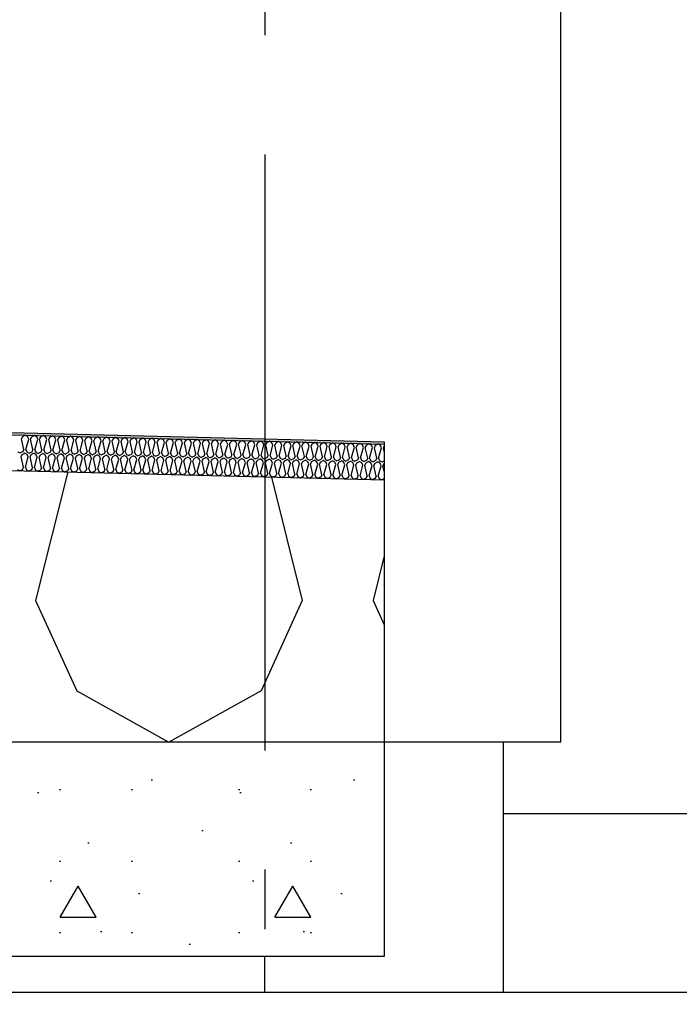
# Model space of a CAD drawing. Header units: millimetres. Extents: x -78790 to -55226, y -2070 to 11020.
# Tile 105 of 108: x -61684 to -61131, y 6630 to 7456. Entities that reach past the tile are written whole.
import ezdxf
from ezdxf.enums import TextEntityAlignment as Align

# ---------------------------------------------------------------- set-up
doc = ezdxf.new("R2010")
doc.units = ezdxf.units.MM
doc.header["$LTSCALE"] = 0.5
doc.header["$MEASUREMENT"] = 0
doc.linetypes.add('Akselinje', pattern=[1500, 1000, -200, 100, -200])
doc.linetypes.add('PLINE', pattern=[0])
for name, color, linetype in [('2314 Bærende yttervegger_ lettklinker', 7, 'Continuous'), ('232- Ikke-bærende yttervegger', 7, 'Continuous'), ('235- Utvendig kledning og overflate(Nye konstruksjoner)', 7, 'Continuous'), ('251- Frittbærende dekker', 7, 'Continuous'), ('251- Frittbærende dekker (Skravur)', 7, 'Continuous'), ('256- Faste himlinger og overflatebehandling(Nye konstruksjoner)', 7, 'Continuous'), ('261- Primærkonstruksjon (tak) (Skravur)(Nye konstruksjoner)', 7, 'Continuous'), ('261- Primærkonstruksjon (tak)(Nye konstruksjoner)', 7, 'Continuous'), ('262- Taktekking (Skravur)(Nye konstruksjoner)', 7, 'Continuous'), ('262- Taktekking(Nye konstruksjoner)', 7, 'Continuous'), ('82-- Modullinjer', 7, 'Continuous')]:
    doc.layers.add(name, color=color, linetype=linetype)
doc.styles.add('GENERATED_STYLE_1', font='arial.ttf')

# ---------------------------------------------------------------- blocks, each defined once
blk = doc.blocks.new('*X12')
at = {"layer": '262- Taktekking (Skravur)(Nye konstruksjoner)', "linetype": 'PLINE'}
for p, q in [((-61682.28, 7104.42), (-61681.3, 7106.43)), ((-61681.3, 7106.43), (-61679.2, 7107.54)), ((-61677.16, 7106.33), (-61679.2, 7107.54)), ((-61676.29, 7104.27), (-61677.16, 7106.33)), ((-61674.69, 7104.23), (-61673.72, 7106.24)), ((-61673.72, 7106.24), (-61671.62, 7107.35)), ((-61669.58, 7106.14), (-61671.62, 7107.35)), ((-61668.7, 7104.08), (-61669.58, 7106.14)), ((-61667.11, 7104.04), (-61666.13, 7106.05)), ((-61666.13, 7106.05), (-61664.03, 7107.16)), ((-61661.99, 7105.95), (-61664.03, 7107.16)), ((-61661.12, 7103.89), (-61661.99, 7105.95)), ((-61659.52, 7103.85), (-61658.55, 7105.86)), ((-61658.55, 7105.86), (-61656.45, 7106.97)), ((-61654.4, 7105.76), (-61656.45, 7106.97)), ((-61653.53, 7103.7), (-61654.4, 7105.76)), ((-61651.94, 7103.66), (-61650.96, 7105.67)), ((-61650.96, 7105.67), (-61648.86, 7106.78)), ((-61646.82, 7105.57), (-61648.86, 7106.78)), ((-61645.95, 7103.51), (-61646.82, 7105.57)), ((-61644.35, 7103.47), (-61643.38, 7105.48)), ((-61643.38, 7105.48), (-61641.28, 7106.59)), ((-61639.23, 7105.38), (-61641.28, 7106.59)), ((-61638.36, 7103.32), (-61639.23, 7105.38)), ((-61636.77, 7103.29), (-61635.79, 7105.29)), ((-61635.79, 7105.29), (-61633.69, 7106.4)), ((-61631.65, 7105.19), (-61633.69, 7106.4)), ((-61630.77, 7103.14), (-61631.65, 7105.19)), ((-61629.18, 7103.1), (-61628.21, 7105.1)), ((-61628.21, 7105.1), (-61626.11, 7106.21)), ((-61624.06, 7105), (-61626.11, 7106.21)), ((-61623.19, 7102.95), (-61624.06, 7105)), ((-61621.6, 7102.91), (-61620.62, 7104.91)), ((-61620.62, 7104.91), (-61618.52, 7106.02)), ((-61616.48, 7104.81), (-61618.52, 7106.02)), ((-61615.6, 7102.76), (-61616.48, 7104.81)), ((-61614.01, 7102.72), (-61613.03, 7104.72)), ((-61613.03, 7104.72), (-61610.93, 7105.83)), ((-61608.89, 7104.62), (-61610.93, 7105.83)), ((-61605.45, 7104.53), (-61603.35, 7105.64)), ((-61601.31, 7104.43), (-61603.35, 7105.64)), ((-61597.86, 7104.35), (-61595.76, 7105.45)), ((-61593.72, 7104.24), (-61595.76, 7105.45)), ((-61590.28, 7104.16), (-61588.18, 7105.26)), ((-61586.13, 7104.05), (-61588.18, 7105.26)), ((-61582.69, 7103.97), (-61580.59, 7105.07)), ((-61578.55, 7103.86), (-61580.59, 7105.07)), ((-61575.11, 7103.78), (-61573.01, 7104.88)), ((-61570.96, 7103.67), (-61573.01, 7104.88)), ((-61567.52, 7103.59), (-61565.42, 7104.69)), ((-61563.38, 7103.48), (-61565.42, 7104.69)), ((-61680.3, 7095.57), (-61682.28, 7104.42)), ((-61678.71, 7095.53), (-61676.29, 7104.27)), ((-61672.71, 7095.38), (-61674.69, 7104.23)), ((-61671.12, 7095.34), (-61668.7, 7104.08)), ((-61665.13, 7095.19), (-61667.11, 7104.04)), ((-61663.54, 7095.15), (-61661.12, 7103.89)), ((-61657.54, 7095), (-61659.52, 7103.85)), ((-61655.95, 7094.96), (-61653.53, 7103.7)), ((-61649.96, 7094.81), (-61651.94, 7103.66)), ((-61648.36, 7094.77), (-61645.95, 7103.51)), ((-61642.37, 7094.62), (-61644.35, 7103.47)), ((-61640.78, 7094.58), (-61638.36, 7103.32)), ((-61634.79, 7094.43), (-61636.77, 7103.29)), ((-61633.19, 7094.39), (-61630.77, 7103.14)), ((-61627.2, 7094.24), (-61629.18, 7103.1)), ((-61625.61, 7094.2), (-61623.19, 7102.95)), ((-61619.62, 7094.05), (-61621.6, 7102.91)), ((-61618.02, 7094.01), (-61615.6, 7102.76)), ((-61612.03, 7093.86), (-61614.01, 7102.72)), ((-61610.44, 7093.83), (-61608.02, 7102.57)), ((-61608.02, 7102.57), (-61608.89, 7104.62)), ((-61606.42, 7102.53), (-61605.45, 7104.53)), ((-61604.45, 7093.68), (-61606.42, 7102.53)), ((-61602.85, 7093.64), (-61600.43, 7102.38)), ((-61600.43, 7102.38), (-61601.31, 7104.43)), ((-61598.84, 7102.34), (-61597.86, 7104.35)), ((-61596.86, 7093.49), (-61598.84, 7102.34)), ((-61595.27, 7093.45), (-61592.85, 7102.19)), ((-61592.85, 7102.19), (-61593.72, 7104.24)), ((-61591.25, 7102.15), (-61590.28, 7104.16)), ((-61589.27, 7093.3), (-61591.25, 7102.15)), ((-61587.68, 7093.26), (-61585.26, 7102)), ((-61585.26, 7102), (-61586.13, 7104.05)), ((-61583.67, 7101.96), (-61582.69, 7103.97)), ((-61581.69, 7093.11), (-61583.67, 7101.96)), ((-61580.09, 7093.07), (-61577.68, 7101.81)), ((-61577.68, 7101.81), (-61578.55, 7103.86)), ((-61576.08, 7101.77), (-61575.11, 7103.78)), ((-61574.1, 7092.92), (-61576.08, 7101.77)), ((-61572.51, 7092.88), (-61570.09, 7101.62)), ((-61570.09, 7101.62), (-61570.96, 7103.67)), ((-61568.5, 7101.58), (-61567.52, 7103.59)), ((-61566.52, 7092.73), (-61568.5, 7101.58)), ((-61564.92, 7092.69), (-61562.5, 7101.43)), ((-61562.5, 7101.43), (-61563.38, 7103.48)), ((-61560.91, 7101.39), (-61559.94, 7103.4)), ((-61558.93, 7092.54), (-61560.91, 7101.39)), ((-61559.94, 7103.4), (-61557.84, 7104.5)), ((-61555.79, 7103.29), (-61557.84, 7104.5)), ((-61557.34, 7092.5), (-61554.92, 7101.24)), ((-61554.92, 7101.24), (-61555.79, 7103.29)), ((-61553.33, 7101.2), (-61552.35, 7103.21)), ((-61551.35, 7092.35), (-61553.33, 7101.2)), ((-61552.35, 7103.21), (-61550.25, 7104.31)), ((-61548.21, 7103.1), (-61550.25, 7104.31)), ((-61549.75, 7092.31), (-61547.33, 7101.05)), ((-61547.33, 7101.05), (-61548.21, 7103.1)), ((-61545.74, 7101.01), (-61544.76, 7103.02)), ((-61543.76, 7092.16), (-61545.74, 7101.01)), ((-61544.76, 7103.02), (-61542.66, 7104.12)), ((-61540.62, 7102.91), (-61542.66, 7104.12)), ((-61542.17, 7092.12), (-61539.75, 7100.86)), ((-61539.75, 7100.86), (-61540.62, 7102.91)), ((-61538.15, 7100.82), (-61537.18, 7102.83)), ((-61536.18, 7091.97), (-61538.15, 7100.82)), ((-61537.18, 7102.83), (-61535.08, 7103.93)), ((-61533.04, 7102.72), (-61535.08, 7103.93)), ((-61534.58, 7091.93), (-61532.16, 7100.67)), ((-61532.16, 7100.67), (-61533.04, 7102.72)), ((-61530.57, 7100.63), (-61529.59, 7102.64)), ((-61528.59, 7091.78), (-61530.57, 7100.63)), ((-61529.59, 7102.64), (-61527.49, 7103.74)), ((-61525.45, 7102.53), (-61527.49, 7103.74)), ((-61527, 7091.74), (-61524.58, 7100.48)), ((-61524.58, 7100.48), (-61525.45, 7102.53)), ((-61522.98, 7100.44), (-61522.01, 7102.45)), ((-61521, 7091.59), (-61522.98, 7100.44)), ((-61522.01, 7102.45), (-61519.91, 7103.55)), ((-61517.87, 7102.35), (-61519.91, 7103.55)), ((-61519.41, 7091.55), (-61516.99, 7100.29)), ((-61516.99, 7100.29), (-61517.87, 7102.35)), ((-61515.4, 7100.25), (-61514.42, 7102.26)), ((-61513.42, 7091.4), (-61515.4, 7100.25)), ((-61514.42, 7102.26), (-61512.32, 7103.36)), ((-61510.28, 7102.16), (-61512.32, 7103.36)), ((-61511.83, 7091.36), (-61509.41, 7100.1)), ((-61509.41, 7100.1), (-61510.28, 7102.16)), ((-61507.81, 7100.06), (-61506.84, 7102.07)), ((-61505.83, 7091.21), (-61507.81, 7100.06)), ((-61506.84, 7102.07), (-61504.74, 7103.17)), ((-61502.69, 7101.97), (-61504.74, 7103.17)), ((-61504.24, 7091.17), (-61501.82, 7099.91)), ((-61501.82, 7099.91), (-61502.69, 7101.97)), ((-61500.23, 7099.87), (-61499.25, 7101.88)), ((-61498.25, 7091.02), (-61500.23, 7099.87)), ((-61499.25, 7101.88), (-61497.15, 7102.98)), ((-61495.11, 7101.78), (-61497.15, 7102.98)), ((-61496.65, 7090.98), (-61494.24, 7099.72)), ((-61494.24, 7099.72), (-61495.11, 7101.78)), ((-61492.64, 7099.68), (-61491.67, 7101.69)), ((-61490.66, 7090.83), (-61492.64, 7099.68)), ((-61491.67, 7101.69), (-61489.57, 7102.79)), ((-61487.52, 7101.59), (-61489.57, 7102.79)), ((-61489.07, 7090.79), (-61486.65, 7099.53)), ((-61486.65, 7099.53), (-61487.52, 7101.59)), ((-61485.06, 7099.49), (-61484.08, 7101.5)), ((-61483.08, 7090.64), (-61485.06, 7099.49)), ((-61484.08, 7101.5), (-61481.98, 7102.6)), ((-61479.94, 7101.4), (-61481.98, 7102.6)), ((-61481.48, 7090.6), (-61479.06, 7099.34)), ((-61479.06, 7099.34), (-61479.94, 7101.4)), ((-61477.47, 7099.3), (-61476.5, 7101.31)), ((-61475.49, 7090.45), (-61477.47, 7099.3)), ((-61476.5, 7101.31), (-61474.39, 7102.42)), ((-61472.35, 7101.21), (-61474.39, 7102.42)), ((-61473.9, 7090.41), (-61471.48, 7099.15)), ((-61471.48, 7099.15), (-61472.35, 7101.21)), ((-61469.88, 7099.11), (-61468.91, 7101.12)), ((-61467.91, 7090.26), (-61469.88, 7099.11)), ((-61468.91, 7101.12), (-61466.81, 7102.23)), ((-61464.77, 7101.02), (-61466.81, 7102.23)), ((-61466.31, 7090.22), (-61463.89, 7098.96)), ((-61463.89, 7098.96), (-61464.77, 7101.02)), ((-61462.3, 7098.92), (-61461.32, 7100.93)), ((-61460.32, 7090.07), (-61462.3, 7098.92)), ((-61461.32, 7100.93), (-61459.22, 7102.04)), ((-61457.18, 7100.83), (-61459.22, 7102.04)), ((-61458.73, 7090.03), (-61456.31, 7098.77)), ((-61456.31, 7098.77), (-61457.18, 7100.83)), ((-61454.71, 7098.73), (-61453.74, 7100.74)), ((-61452.73, 7089.88), (-61454.71, 7098.73)), ((-61453.74, 7100.74), (-61451.64, 7101.85)), ((-61449.6, 7100.64), (-61451.64, 7101.85)), ((-61451.14, 7089.84), (-61448.72, 7098.58)), ((-61448.72, 7098.58), (-61449.6, 7100.64)), ((-61447.13, 7098.54), (-61446.15, 7100.55)), ((-61445.15, 7089.69), (-61447.13, 7098.54)), ((-61446.15, 7100.55), (-61444.05, 7101.66)), ((-61442.01, 7100.45), (-61444.05, 7101.66)), ((-61443.56, 7089.65), (-61441.14, 7098.39)), ((-61441.14, 7098.39), (-61442.01, 7100.45)), ((-61439.54, 7098.35), (-61438.57, 7100.36)), ((-61437.56, 7089.5), (-61439.54, 7098.35)), ((-61438.57, 7100.36), (-61436.47, 7101.47)), ((-61434.42, 7100.26), (-61436.47, 7101.47)), ((-61435.97, 7089.46), (-61433.55, 7098.2)), ((-61433.55, 7098.2), (-61434.42, 7100.26)), ((-61431.96, 7098.16), (-61430.98, 7100.17)), ((-61429.98, 7089.31), (-61431.96, 7098.16)), ((-61430.98, 7100.17), (-61428.88, 7101.28)), ((-61426.84, 7100.07), (-61428.88, 7101.28)), ((-61428.38, 7089.27), (-61425.97, 7098.02)), ((-61425.97, 7098.02), (-61426.84, 7100.07)), ((-61424.37, 7097.98), (-61423.4, 7099.98)), ((-61422.39, 7089.12), (-61424.37, 7097.98)), ((-61423.4, 7099.98), (-61421.3, 7101.09)), ((-61419.25, 7099.88), (-61421.3, 7101.09)), ((-61420.8, 7089.08), (-61418.38, 7097.83)), ((-61418.38, 7097.83), (-61419.25, 7099.88)), ((-61416.79, 7097.79), (-61415.81, 7099.79)), ((-61414.81, 7088.93), (-61416.79, 7097.79)), ((-61415.81, 7099.79), (-61413.71, 7100.9)), ((-61411.67, 7099.69), (-61413.71, 7100.9)), ((-61413.21, 7088.89), (-61410.79, 7097.64)), ((-61410.79, 7097.64), (-61411.67, 7099.69)), ((-61409.2, 7097.6), (-61408.23, 7099.6)), ((-61407.22, 7088.74), (-61409.2, 7097.6)), ((-61408.23, 7099.6), (-61406.12, 7100.71)), ((-61404.08, 7099.5), (-61406.12, 7100.71)), ((-61405.63, 7088.7), (-61403.21, 7097.45)), ((-61403.21, 7097.45), (-61404.08, 7099.5)), ((-61401.62, 7097.41), (-61400.64, 7099.41)), ((-61399.64, 7088.56), (-61401.62, 7097.41)), ((-61400.64, 7099.41), (-61398.54, 7100.52)), ((-61396.5, 7099.31), (-61398.54, 7100.52)), ((-61398.04, 7088.52), (-61395.62, 7097.26)), ((-61395.62, 7097.26), (-61396.5, 7099.31)), ((-61394.03, 7097.22), (-61393.05, 7099.22)), ((-61392.05, 7088.37), (-61394.03, 7097.22)), ((-61393.05, 7099.22), (-61390.95, 7100.33)), ((-61388.91, 7099.12), (-61390.95, 7100.33)), ((-61390.46, 7088.33), (-61388.04, 7097.07)), ((-61388.04, 7097.07), (-61388.91, 7099.12)), ((-61386.44, 7097.03), (-61385.47, 7099.04)), ((-61384.46, 7088.18), (-61386.44, 7097.03)), ((-61385.47, 7099.04), (-61383.37, 7100.14)), ((-61381.33, 7098.93), (-61383.37, 7100.14)), ((-61382.87, 7088.14), (-61380.45, 7096.88)), ((-61380.45, 7096.88), (-61381.33, 7098.93)), ((-61378.86, 7096.84), (-61378.16, 7098.28)), ((-61378.16, 7093.71), (-61378.86, 7096.84)), ((-61685.42, 7093.67), (-61683.37, 7092.63)), ((-61681.28, 7093.56), (-61683.37, 7092.63)), ((-61682.65, 7089.43), (-61681.68, 7091.44)), ((-61680.68, 7080.58), (-61682.65, 7089.43)), ((-61681.68, 7091.44), (-61679.58, 7092.54)), ((-61680.3, 7095.57), (-61681.28, 7093.56)), ((-61677.54, 7091.33), (-61679.58, 7092.54)), ((-61679.08, 7080.54), (-61676.66, 7089.28)), ((-61678.71, 7095.53), (-61677.83, 7093.48)), ((-61677.83, 7093.48), (-61675.79, 7092.45)), ((-61676.66, 7089.28), (-61677.54, 7091.33)), ((-61673.69, 7093.37), (-61675.79, 7092.45)), ((-61675.07, 7089.24), (-61674.09, 7091.25)), ((-61673.09, 7080.39), (-61675.07, 7089.24)), ((-61674.09, 7091.25), (-61671.99, 7092.35)), ((-61672.71, 7095.38), (-61673.69, 7093.37)), ((-61669.95, 7091.14), (-61671.99, 7092.35)), ((-61671.5, 7080.35), (-61669.08, 7089.09)), ((-61671.12, 7095.34), (-61670.25, 7093.29)), ((-61670.25, 7093.29), (-61668.2, 7092.26)), ((-61669.08, 7089.09), (-61669.95, 7091.14)), ((-61666.1, 7093.18), (-61668.2, 7092.26)), ((-61667.48, 7089.05), (-61666.51, 7091.06)), ((-61665.5, 7080.2), (-61667.48, 7089.05)), ((-61666.51, 7091.06), (-61664.41, 7092.16)), ((-61665.13, 7095.19), (-61666.1, 7093.18)), ((-61662.37, 7090.95), (-61664.41, 7092.16)), ((-61663.91, 7080.16), (-61661.49, 7088.9)), ((-61663.54, 7095.15), (-61662.66, 7093.1)), ((-61662.66, 7093.1), (-61660.61, 7092.07)), ((-61661.49, 7088.9), (-61662.37, 7090.95)), ((-61658.52, 7092.99), (-61660.61, 7092.07)), ((-61659.9, 7088.86), (-61658.92, 7090.87)), ((-61657.92, 7080.01), (-61659.9, 7088.86)), ((-61658.92, 7090.87), (-61656.82, 7091.97)), ((-61657.54, 7095), (-61658.52, 7092.99)), ((-61654.78, 7090.76), (-61656.82, 7091.97)), ((-61656.32, 7079.97), (-61653.91, 7088.71)), ((-61655.95, 7094.96), (-61655.08, 7092.91)), ((-61655.08, 7092.91), (-61653.03, 7091.88)), ((-61653.91, 7088.71), (-61654.78, 7090.76)), ((-61650.93, 7092.8), (-61653.03, 7091.88)), ((-61652.31, 7088.67), (-61651.34, 7090.68)), ((-61650.33, 7079.82), (-61652.31, 7088.67)), ((-61651.34, 7090.68), (-61649.24, 7091.78)), ((-61649.96, 7094.81), (-61650.93, 7092.8)), ((-61647.19, 7090.57), (-61649.24, 7091.78)), ((-61648.74, 7079.78), (-61646.32, 7088.52)), ((-61648.36, 7094.77), (-61647.49, 7092.72)), ((-61647.49, 7092.72), (-61645.44, 7091.69)), ((-61646.32, 7088.52), (-61647.19, 7090.57)), ((-61643.35, 7092.62), (-61645.44, 7091.69)), ((-61644.73, 7088.48), (-61643.75, 7090.49)), ((-61642.75, 7079.63), (-61644.73, 7088.48)), ((-61643.75, 7090.49), (-61641.65, 7091.59)), ((-61642.37, 7094.62), (-61643.35, 7092.62)), ((-61639.61, 7090.38), (-61641.65, 7091.59)), ((-61641.15, 7079.59), (-61638.73, 7088.33)), ((-61640.78, 7094.58), (-61639.91, 7092.53)), ((-61639.91, 7092.53), (-61637.86, 7091.5)), ((-61638.73, 7088.33), (-61639.61, 7090.38)), ((-61635.76, 7092.43), (-61637.86, 7091.5)), ((-61637.14, 7088.29), (-61636.17, 7090.3)), ((-61635.16, 7079.44), (-61637.14, 7088.29)), ((-61636.17, 7090.3), (-61634.07, 7091.4)), ((-61634.79, 7094.43), (-61635.76, 7092.43)), ((-61632.02, 7090.19), (-61634.07, 7091.4)), ((-61633.19, 7094.39), (-61632.32, 7092.34)), ((-61632.32, 7092.34), (-61630.27, 7091.31)), ((-61631.15, 7088.14), (-61632.02, 7090.19)), ((-61628.18, 7092.24), (-61630.27, 7091.31)), ((-61629.56, 7088.1), (-61628.58, 7090.11)), ((-61628.58, 7090.11), (-61626.48, 7091.21)), ((-61627.2, 7094.24), (-61628.18, 7092.24)), ((-61624.44, 7090), (-61626.48, 7091.21)), ((-61625.61, 7094.2), (-61624.73, 7092.15)), ((-61624.73, 7092.15), (-61622.69, 7091.12)), ((-61623.56, 7087.95), (-61624.44, 7090)), ((-61620.59, 7092.05), (-61622.69, 7091.12)), ((-61621.97, 7087.91), (-61621, 7089.92)), ((-61621, 7089.92), (-61618.89, 7091.02)), ((-61619.62, 7094.05), (-61620.59, 7092.05)), ((-61616.85, 7089.82), (-61618.89, 7091.02)), ((-61618.02, 7094.01), (-61617.15, 7091.96)), ((-61617.15, 7091.96), (-61615.1, 7090.93)), ((-61615.98, 7087.76), (-61616.85, 7089.82)), ((-61613.01, 7091.86), (-61615.1, 7090.93)), ((-61614.38, 7087.72), (-61613.41, 7089.73)), ((-61613.41, 7089.73), (-61611.31, 7090.83)), ((-61612.03, 7093.86), (-61613.01, 7091.86)), ((-61609.27, 7089.63), (-61611.31, 7090.83)), ((-61610.44, 7093.83), (-61609.56, 7091.77)), ((-61609.56, 7091.77), (-61607.52, 7090.74)), ((-61608.39, 7087.57), (-61609.27, 7089.63)), ((-61605.42, 7091.67), (-61607.52, 7090.74)), ((-61606.8, 7087.53), (-61605.82, 7089.54)), ((-61605.82, 7089.54), (-61603.72, 7090.64)), ((-61604.45, 7093.68), (-61605.42, 7091.67)), ((-61601.68, 7089.44), (-61603.72, 7090.64)), ((-61602.85, 7093.64), (-61601.98, 7091.58)), ((-61601.98, 7091.58), (-61599.93, 7090.55)), ((-61600.81, 7087.38), (-61601.68, 7089.44)), ((-61597.83, 7091.48), (-61599.93, 7090.55)), ((-61599.21, 7087.34), (-61598.24, 7089.35)), ((-61598.24, 7089.35), (-61596.14, 7090.45)), ((-61596.86, 7093.49), (-61597.83, 7091.48)), ((-61594.1, 7089.25), (-61596.14, 7090.45)), ((-61595.27, 7093.45), (-61594.39, 7091.39)), ((-61594.39, 7091.39), (-61592.35, 7090.36)), ((-61593.22, 7087.19), (-61594.1, 7089.25)), ((-61590.25, 7091.29), (-61592.35, 7090.36)), ((-61591.63, 7087.15), (-61590.65, 7089.16)), ((-61590.65, 7089.16), (-61588.55, 7090.26)), ((-61589.27, 7093.3), (-61590.25, 7091.29)), ((-61586.51, 7089.06), (-61588.55, 7090.26)), ((-61587.68, 7093.26), (-61586.81, 7091.2)), ((-61586.81, 7091.2), (-61584.76, 7090.17)), ((-61585.64, 7087), (-61586.51, 7089.06)), ((-61582.66, 7091.1), (-61584.76, 7090.17)), ((-61584.04, 7086.96), (-61583.07, 7088.97)), ((-61583.07, 7088.97), (-61580.97, 7090.07)), ((-61581.69, 7093.11), (-61582.66, 7091.1)), ((-61578.92, 7088.87), (-61580.97, 7090.07)), ((-61580.09, 7093.07), (-61579.22, 7091.01)), ((-61579.22, 7091.01), (-61577.17, 7089.98)), ((-61578.05, 7086.81), (-61578.92, 7088.87)), ((-61575.08, 7090.91), (-61577.17, 7089.98)), ((-61576.46, 7086.77), (-61575.48, 7088.78)), ((-61575.48, 7088.78), (-61573.38, 7089.89)), ((-61574.1, 7092.92), (-61575.08, 7090.91)), ((-61571.34, 7088.68), (-61573.38, 7089.89)), ((-61572.51, 7092.88), (-61571.64, 7090.82)), ((-61571.64, 7090.82), (-61569.59, 7089.79)), ((-61570.47, 7086.62), (-61571.34, 7088.68)), ((-61567.49, 7090.72), (-61569.59, 7089.79)), ((-61568.87, 7086.58), (-61567.9, 7088.59)), ((-61567.9, 7088.59), (-61565.8, 7089.7)), ((-61566.52, 7092.73), (-61567.49, 7090.72)), ((-61563.75, 7088.49), (-61565.8, 7089.7)), ((-61564.92, 7092.69), (-61564.05, 7090.63)), ((-61564.05, 7090.63), (-61562, 7089.6)), ((-61562.88, 7086.43), (-61563.75, 7088.49)), ((-61559.91, 7090.53), (-61562, 7089.6)), ((-61561.29, 7086.39), (-61560.31, 7088.4)), ((-61560.31, 7088.4), (-61558.21, 7089.51)), ((-61558.93, 7092.54), (-61559.91, 7090.53)), ((-61556.17, 7088.3), (-61558.21, 7089.51)), ((-61557.34, 7092.5), (-61556.46, 7090.44)), ((-61556.46, 7090.44), (-61554.42, 7089.41)), ((-61555.29, 7086.24), (-61556.17, 7088.3)), ((-61552.32, 7090.34), (-61554.42, 7089.41)), ((-61553.7, 7086.2), (-61552.73, 7088.21)), ((-61552.73, 7088.21), (-61550.62, 7089.32)), ((-61551.35, 7092.35), (-61552.32, 7090.34)), ((-61548.58, 7088.11), (-61550.62, 7089.32)), ((-61549.75, 7092.31), (-61548.88, 7090.25)), ((-61548.88, 7090.25), (-61546.83, 7089.22)), ((-61544.74, 7090.15), (-61546.83, 7089.22)), ((-61545.14, 7088.02), (-61543.04, 7089.13)), ((-61543.76, 7092.16), (-61544.74, 7090.15)), ((-61541, 7087.92), (-61543.04, 7089.13)), ((-61542.17, 7092.12), (-61541.29, 7090.06)), ((-61541.29, 7090.06), (-61539.25, 7089.03)), ((-61537.15, 7089.96), (-61539.25, 7089.03)), ((-61537.55, 7087.83), (-61535.45, 7088.94)), ((-61536.18, 7091.97), (-61537.15, 7089.96)), ((-61533.41, 7087.73), (-61535.45, 7088.94)), ((-61534.58, 7091.93), (-61533.71, 7089.87)), ((-61533.71, 7089.87), (-61531.66, 7088.84)), ((-61529.56, 7089.77), (-61531.66, 7088.84)), ((-61529.97, 7087.64), (-61527.87, 7088.75)), ((-61528.59, 7091.78), (-61529.56, 7089.77)), ((-61525.83, 7087.54), (-61527.87, 7088.75)), ((-61527, 7091.74), (-61526.12, 7089.68)), ((-61526.12, 7089.68), (-61524.08, 7088.65)), ((-61521.98, 7089.58), (-61524.08, 7088.65)), ((-61522.38, 7087.45), (-61520.28, 7088.56)), ((-61521, 7091.59), (-61521.98, 7089.58)), ((-61518.24, 7087.35), (-61520.28, 7088.56)), ((-61519.41, 7091.55), (-61518.54, 7089.5)), ((-61518.54, 7089.5), (-61516.49, 7088.46)), ((-61514.39, 7089.39), (-61516.49, 7088.46)), ((-61514.8, 7087.26), (-61512.7, 7088.37)), ((-61513.42, 7091.4), (-61514.39, 7089.39)), ((-61510.65, 7087.16), (-61512.7, 7088.37)), ((-61511.83, 7091.36), (-61510.95, 7089.31)), ((-61510.95, 7089.31), (-61508.9, 7088.27)), ((-61506.81, 7089.2), (-61508.9, 7088.27)), ((-61507.21, 7087.07), (-61505.11, 7088.18)), ((-61505.83, 7091.21), (-61506.81, 7089.2)), ((-61503.07, 7086.97), (-61505.11, 7088.18)), ((-61504.24, 7091.17), (-61503.37, 7089.12)), ((-61503.37, 7089.12), (-61501.32, 7088.08)), ((-61499.22, 7089.01), (-61501.32, 7088.08)), ((-61498.25, 7091.02), (-61499.22, 7089.01)), ((-61496.65, 7090.98), (-61495.78, 7088.93)), ((-61495.78, 7088.93), (-61493.73, 7087.89)), ((-61491.64, 7088.82), (-61493.73, 7087.89)), ((-61490.66, 7090.83), (-61491.64, 7088.82)), ((-61489.07, 7090.79), (-61488.19, 7088.74)), ((-61488.19, 7088.74), (-61486.15, 7087.7)), ((-61484.05, 7088.63), (-61486.15, 7087.7)), ((-61483.08, 7090.64), (-61484.05, 7088.63)), ((-61481.48, 7090.6), (-61480.61, 7088.55)), ((-61480.61, 7088.55), (-61478.56, 7087.51)), ((-61476.47, 7088.44), (-61478.56, 7087.51)), ((-61475.49, 7090.45), (-61476.47, 7088.44)), ((-61473.9, 7090.41), (-61473.02, 7088.36)), ((-61473.02, 7088.36), (-61470.98, 7087.33)), ((-61468.88, 7088.25), (-61470.98, 7087.33)), ((-61467.91, 7090.26), (-61468.88, 7088.25)), ((-61466.31, 7090.22), (-61465.44, 7088.17)), ((-61465.44, 7088.17), (-61463.39, 7087.14)), ((-61460.32, 7090.07), (-61461.3, 7088.06)), ((-61458.73, 7090.03), (-61457.85, 7087.98)), ((-61452.73, 7089.88), (-61453.71, 7087.87)), ((-61451.14, 7089.84), (-61450.27, 7087.79)), ((-61445.15, 7089.69), (-61446.12, 7087.68)), ((-61443.56, 7089.65), (-61442.68, 7087.6)), ((-61437.56, 7089.5), (-61438.54, 7087.5)), ((-61435.97, 7089.46), (-61435.1, 7087.41)), ((-61429.98, 7089.31), (-61430.95, 7087.31)), ((-61428.38, 7089.27), (-61427.51, 7087.22)), ((-61422.39, 7089.12), (-61423.37, 7087.12)), ((-61420.8, 7089.08), (-61419.93, 7087.03)), ((-61414.81, 7088.93), (-61415.78, 7086.93)), ((-61413.21, 7088.89), (-61412.34, 7086.84)), ((-61407.22, 7088.74), (-61408.2, 7086.74)), ((-61405.63, 7088.7), (-61404.75, 7086.65)), ((-61399.64, 7088.56), (-61400.61, 7086.55)), ((-61398.04, 7088.52), (-61397.17, 7086.46)), ((-61392.05, 7088.37), (-61393.03, 7086.36)), ((-61390.46, 7088.33), (-61389.58, 7086.27)), ((-61384.46, 7088.18), (-61385.44, 7086.17)), ((-61680.68, 7080.58), (-61681.65, 7078.57)), ((-61679.08, 7080.54), (-61678.21, 7078.48)), ((-61673.09, 7080.39), (-61674.06, 7078.38)), ((-61671.5, 7080.35), (-61670.62, 7078.29)), ((-61665.5, 7080.2), (-61666.48, 7078.19)), ((-61663.91, 7080.16), (-61663.04, 7078.1)), ((-61657.92, 7080.01), (-61658.89, 7078)), ((-61656.32, 7079.97), (-61655.45, 7077.91)), ((-61633.57, 7079.4), (-61631.15, 7088.14)), ((-61627.58, 7079.25), (-61629.56, 7088.1)), ((-61625.98, 7079.21), (-61623.56, 7087.95)), ((-61619.99, 7079.06), (-61621.97, 7087.91)), ((-61618.4, 7079.02), (-61615.98, 7087.76)), ((-61612.41, 7078.87), (-61614.38, 7087.72)), ((-61610.81, 7078.83), (-61608.39, 7087.57)), ((-61604.82, 7078.68), (-61606.8, 7087.53)), ((-61603.23, 7078.64), (-61600.81, 7087.38)), ((-61597.23, 7078.49), (-61599.21, 7087.34)), ((-61595.64, 7078.45), (-61593.22, 7087.19)), ((-61589.65, 7078.3), (-61591.63, 7087.15)), ((-61588.06, 7078.26), (-61585.64, 7087)), ((-61582.06, 7078.11), (-61584.04, 7086.96)), ((-61580.47, 7078.07), (-61578.05, 7086.81)), ((-61574.48, 7077.92), (-61576.46, 7086.77)), ((-61572.88, 7077.88), (-61570.47, 7086.62)), ((-61566.89, 7077.73), (-61568.87, 7086.58)), ((-61565.3, 7077.69), (-61562.88, 7086.43)), ((-61559.31, 7077.54), (-61561.29, 7086.39)), ((-61557.71, 7077.5), (-61555.29, 7086.24)), ((-61551.72, 7077.35), (-61553.7, 7086.2)), ((-61550.13, 7077.31), (-61547.71, 7086.05)), ((-61547.71, 7086.05), (-61548.58, 7088.11)), ((-61546.11, 7086.01), (-61545.14, 7088.02)), ((-61544.14, 7077.16), (-61546.11, 7086.01)), ((-61542.54, 7077.12), (-61540.12, 7085.86)), ((-61540.12, 7085.86), (-61541, 7087.92)), ((-61538.53, 7085.82), (-61537.55, 7087.83)), ((-61536.55, 7076.97), (-61538.53, 7085.82)), ((-61534.96, 7076.93), (-61532.54, 7085.67)), ((-61532.54, 7085.67), (-61533.41, 7087.73)), ((-61530.94, 7085.63), (-61529.97, 7087.64)), ((-61528.96, 7076.78), (-61530.94, 7085.63)), ((-61527.37, 7076.74), (-61524.95, 7085.49)), ((-61524.95, 7085.49), (-61525.83, 7087.54)), ((-61523.36, 7085.45), (-61522.38, 7087.45)), ((-61521.38, 7076.59), (-61523.36, 7085.45)), ((-61519.79, 7076.55), (-61517.37, 7085.3)), ((-61517.37, 7085.3), (-61518.24, 7087.35)), ((-61515.77, 7085.26), (-61514.8, 7087.26)), ((-61513.79, 7076.4), (-61515.77, 7085.26)), ((-61512.2, 7076.36), (-61509.78, 7085.11)), ((-61509.78, 7085.11), (-61510.65, 7087.16)), ((-61508.19, 7085.07), (-61507.21, 7087.07)), ((-61506.21, 7076.21), (-61508.19, 7085.07)), ((-61504.61, 7076.17), (-61502.2, 7084.92)), ((-61502.2, 7084.92), (-61503.07, 7086.97)), ((-61500.6, 7084.88), (-61499.63, 7086.88)), ((-61498.62, 7076.03), (-61500.6, 7084.88)), ((-61499.63, 7086.88), (-61497.53, 7087.99)), ((-61495.48, 7086.78), (-61497.53, 7087.99)), ((-61497.03, 7075.99), (-61494.61, 7084.73)), ((-61494.61, 7084.73), (-61495.48, 7086.78)), ((-61493.02, 7084.69), (-61492.04, 7086.69)), ((-61491.04, 7075.84), (-61493.02, 7084.69)), ((-61492.04, 7086.69), (-61489.94, 7087.8)), ((-61487.9, 7086.59), (-61489.94, 7087.8)), ((-61489.44, 7075.8), (-61487.02, 7084.54)), ((-61487.02, 7084.54), (-61487.9, 7086.59)), ((-61485.43, 7084.5), (-61484.46, 7086.51)), ((-61483.45, 7075.65), (-61485.43, 7084.5)), ((-61484.46, 7086.51), (-61482.36, 7087.61)), ((-61480.31, 7086.4), (-61482.36, 7087.61)), ((-61481.86, 7075.61), (-61479.44, 7084.35)), ((-61479.44, 7084.35), (-61480.31, 7086.4)), ((-61477.85, 7084.31), (-61476.87, 7086.32)), ((-61475.87, 7075.46), (-61477.85, 7084.31)), ((-61476.87, 7086.32), (-61474.77, 7087.42)), ((-61472.73, 7086.21), (-61474.77, 7087.42)), ((-61474.27, 7075.42), (-61471.85, 7084.16)), ((-61471.85, 7084.16), (-61472.73, 7086.21)), ((-61470.26, 7084.12), (-61469.28, 7086.13)), ((-61468.28, 7075.27), (-61470.26, 7084.12)), ((-61469.28, 7086.13), (-61467.18, 7087.23)), ((-61465.14, 7086.02), (-61467.18, 7087.23)), ((-61466.69, 7075.23), (-61464.27, 7083.97)), ((-61464.27, 7083.97), (-61465.14, 7086.02)), ((-61461.3, 7088.06), (-61463.39, 7087.14)), ((-61462.67, 7083.93), (-61461.7, 7085.94)), ((-61460.69, 7075.08), (-61462.67, 7083.93)), ((-61461.7, 7085.94), (-61459.6, 7087.04)), ((-61457.56, 7085.83), (-61459.6, 7087.04)), ((-61459.1, 7075.04), (-61456.68, 7083.78)), ((-61457.85, 7087.98), (-61455.81, 7086.95)), ((-61456.68, 7083.78), (-61457.56, 7085.83)), ((-61453.71, 7087.87), (-61455.81, 7086.95)), ((-61455.09, 7083.74), (-61454.11, 7085.75)), ((-61453.11, 7074.89), (-61455.09, 7083.74)), ((-61454.11, 7085.75), (-61452.01, 7086.85)), ((-61449.97, 7085.64), (-61452.01, 7086.85)), ((-61451.52, 7074.85), (-61449.1, 7083.59)), ((-61450.27, 7087.79), (-61448.22, 7086.76)), ((-61449.1, 7083.59), (-61449.97, 7085.64)), ((-61446.12, 7087.68), (-61448.22, 7086.76)), ((-61447.5, 7083.55), (-61446.53, 7085.56)), ((-61445.52, 7074.7), (-61447.5, 7083.55)), ((-61446.53, 7085.56), (-61444.43, 7086.66)), ((-61442.38, 7085.45), (-61444.43, 7086.66)), ((-61443.93, 7074.66), (-61441.51, 7083.4)), ((-61442.68, 7087.6), (-61440.63, 7086.57)), ((-61441.51, 7083.4), (-61442.38, 7085.45)), ((-61438.54, 7087.5), (-61440.63, 7086.57)), ((-61439.92, 7083.36), (-61438.94, 7085.37)), ((-61437.94, 7074.51), (-61439.92, 7083.36)), ((-61438.94, 7085.37), (-61436.84, 7086.47)), ((-61434.8, 7085.26), (-61436.84, 7086.47)), ((-61436.34, 7074.47), (-61433.93, 7083.21)), ((-61435.1, 7087.41), (-61433.05, 7086.38)), ((-61433.93, 7083.21), (-61434.8, 7085.26)), ((-61430.95, 7087.31), (-61433.05, 7086.38)), ((-61432.33, 7083.17), (-61431.36, 7085.18)), ((-61430.35, 7074.32), (-61432.33, 7083.17)), ((-61431.36, 7085.18), (-61429.26, 7086.28)), ((-61427.21, 7085.07), (-61429.26, 7086.28)), ((-61428.76, 7074.28), (-61426.34, 7083.02)), ((-61427.51, 7087.22), (-61425.46, 7086.19)), ((-61426.34, 7083.02), (-61427.21, 7085.07)), ((-61423.37, 7087.12), (-61425.46, 7086.19)), ((-61424.75, 7082.98), (-61423.77, 7084.99)), ((-61422.77, 7074.13), (-61424.75, 7082.98)), ((-61423.77, 7084.99), (-61421.67, 7086.09)), ((-61419.63, 7084.88), (-61421.67, 7086.09)), ((-61421.17, 7074.09), (-61418.75, 7082.83)), ((-61419.93, 7087.03), (-61417.88, 7086)), ((-61418.75, 7082.83), (-61419.63, 7084.88)), ((-61415.78, 7086.93), (-61417.88, 7086)), ((-61417.16, 7082.79), (-61416.19, 7084.8)), ((-61415.18, 7073.94), (-61417.16, 7082.79)), ((-61416.19, 7084.8), (-61414.09, 7085.9)), ((-61412.04, 7084.69), (-61414.09, 7085.9)), ((-61413.59, 7073.9), (-61411.17, 7082.64)), ((-61412.34, 7086.84), (-61410.29, 7085.81)), ((-61411.17, 7082.64), (-61412.04, 7084.69)), ((-61408.2, 7086.74), (-61410.29, 7085.81)), ((-61409.58, 7082.6), (-61408.6, 7084.61)), ((-61407.6, 7073.75), (-61409.58, 7082.6)), ((-61408.6, 7084.61), (-61406.5, 7085.71)), ((-61404.46, 7084.51), (-61406.5, 7085.71)), ((-61406, 7073.71), (-61403.58, 7082.45)), ((-61404.75, 7086.65), (-61402.71, 7085.62)), ((-61403.58, 7082.45), (-61404.46, 7084.51)), ((-61400.61, 7086.55), (-61402.71, 7085.62)), ((-61401.99, 7082.41), (-61401.01, 7084.42)), ((-61400.01, 7073.56), (-61401.99, 7082.41)), ((-61401.01, 7084.42), (-61398.91, 7085.52)), ((-61396.87, 7084.32), (-61398.91, 7085.52)), ((-61398.42, 7073.52), (-61396, 7082.26)), ((-61397.17, 7086.46), (-61395.12, 7085.43)), ((-61396, 7082.26), (-61396.87, 7084.32)), ((-61393.03, 7086.36), (-61395.12, 7085.43)), ((-61394.4, 7082.22), (-61393.43, 7084.23)), ((-61392.43, 7073.37), (-61394.4, 7082.22)), ((-61393.43, 7084.23), (-61391.33, 7085.33)), ((-61389.29, 7084.13), (-61391.33, 7085.33)), ((-61390.83, 7073.33), (-61388.41, 7082.07)), ((-61389.58, 7086.27), (-61387.54, 7085.24)), ((-61388.41, 7082.07), (-61389.29, 7084.13)), ((-61385.44, 7086.17), (-61387.54, 7085.24)), ((-61386.82, 7082.03), (-61385.84, 7084.04)), ((-61384.84, 7073.18), (-61386.82, 7082.03)), ((-61385.84, 7084.04), (-61383.74, 7085.14)), ((-61381.7, 7083.94), (-61383.74, 7085.14)), ((-61383.25, 7073.14), (-61380.83, 7081.88)), ((-61382.87, 7088.14), (-61382, 7086.08)), ((-61382, 7086.08), (-61379.95, 7085.05)), ((-61380.83, 7081.88), (-61381.7, 7083.94)), ((-61378.16, 7085.84), (-61379.95, 7085.05)), ((-61379.23, 7081.84), (-61378.26, 7083.85)), ((-61378.16, 7077.04), (-61379.23, 7081.84)), ((-61378.26, 7083.85), (-61378.16, 7083.9)), ((-61685.79, 7078.67), (-61683.75, 7077.64)), ((-61681.65, 7078.57), (-61683.75, 7077.64)), ((-61678.21, 7078.48), (-61676.16, 7077.45)), ((-61674.06, 7078.38), (-61676.16, 7077.45)), ((-61670.62, 7078.29), (-61668.58, 7077.26)), ((-61666.48, 7078.19), (-61668.58, 7077.26)), ((-61663.04, 7078.1), (-61660.99, 7077.07)), ((-61658.89, 7078), (-61660.99, 7077.07)), ((-61655.45, 7077.91), (-61653.4, 7076.88)), ((-61651.31, 7077.81), (-61653.4, 7076.88)), ((-61650.33, 7079.82), (-61651.31, 7077.81)), ((-61648.74, 7079.78), (-61647.87, 7077.72)), ((-61647.87, 7077.72), (-61645.82, 7076.69)), ((-61643.72, 7077.62), (-61645.82, 7076.69)), ((-61642.75, 7079.63), (-61643.72, 7077.62)), ((-61641.15, 7079.59), (-61640.28, 7077.53)), ((-61640.28, 7077.53), (-61638.23, 7076.5)), ((-61636.14, 7077.43), (-61638.23, 7076.5)), ((-61635.16, 7079.44), (-61636.14, 7077.43)), ((-61633.57, 7079.4), (-61632.69, 7077.34)), ((-61632.69, 7077.34), (-61630.65, 7076.31)), ((-61628.55, 7077.24), (-61630.65, 7076.31)), ((-61627.58, 7079.25), (-61628.55, 7077.24)), ((-61625.98, 7079.21), (-61625.11, 7077.15)), ((-61625.11, 7077.15), (-61623.06, 7076.12)), ((-61620.97, 7077.05), (-61623.06, 7076.12)), ((-61619.99, 7079.06), (-61620.97, 7077.05)), ((-61618.4, 7079.02), (-61617.52, 7076.97)), ((-61617.52, 7076.97), (-61615.48, 7075.93)), ((-61613.38, 7076.86), (-61615.48, 7075.93)), ((-61612.41, 7078.87), (-61613.38, 7076.86)), ((-61610.81, 7078.83), (-61609.94, 7076.78)), ((-61609.94, 7076.78), (-61607.89, 7075.74)), ((-61605.8, 7076.67), (-61607.89, 7075.74)), ((-61604.82, 7078.68), (-61605.8, 7076.67)), ((-61603.23, 7078.64), (-61602.35, 7076.59)), ((-61602.35, 7076.59), (-61600.31, 7075.55)), ((-61598.21, 7076.48), (-61600.31, 7075.55)), ((-61597.23, 7078.49), (-61598.21, 7076.48)), ((-61595.64, 7078.45), (-61594.77, 7076.4)), ((-61594.77, 7076.4), (-61592.72, 7075.36)), ((-61590.62, 7076.29), (-61592.72, 7075.36)), ((-61589.65, 7078.3), (-61590.62, 7076.29)), ((-61588.06, 7078.26), (-61587.18, 7076.21)), ((-61587.18, 7076.21), (-61585.13, 7075.17)), ((-61583.04, 7076.1), (-61585.13, 7075.17)), ((-61582.06, 7078.11), (-61583.04, 7076.1)), ((-61580.47, 7078.07), (-61579.6, 7076.02)), ((-61579.6, 7076.02), (-61577.55, 7074.98)), ((-61575.45, 7075.91), (-61577.55, 7074.98)), ((-61574.48, 7077.92), (-61575.45, 7075.91)), ((-61572.88, 7077.88), (-61572.01, 7075.83)), ((-61572.01, 7075.83), (-61569.96, 7074.8)), ((-61567.87, 7075.72), (-61569.96, 7074.8)), ((-61566.89, 7077.73), (-61567.87, 7075.72)), ((-61565.3, 7077.69), (-61564.43, 7075.64)), ((-61564.43, 7075.64), (-61562.38, 7074.61)), ((-61560.28, 7075.53), (-61562.38, 7074.61)), ((-61559.31, 7077.54), (-61560.28, 7075.53)), ((-61557.71, 7077.5), (-61556.84, 7075.45)), ((-61556.84, 7075.45), (-61554.79, 7074.42)), ((-61552.7, 7075.34), (-61554.79, 7074.42)), ((-61551.72, 7077.35), (-61552.7, 7075.34)), ((-61550.13, 7077.31), (-61549.25, 7075.26)), ((-61549.25, 7075.26), (-61547.21, 7074.23)), ((-61545.11, 7075.15), (-61547.21, 7074.23)), ((-61544.14, 7077.16), (-61545.11, 7075.15)), ((-61542.54, 7077.12), (-61541.67, 7075.07)), ((-61541.67, 7075.07), (-61539.62, 7074.04)), ((-61537.53, 7074.97), (-61539.62, 7074.04)), ((-61536.55, 7076.97), (-61537.53, 7074.97)), ((-61534.96, 7076.93), (-61534.08, 7074.88)), ((-61534.08, 7074.88), (-61532.04, 7073.85)), ((-61529.94, 7074.78), (-61532.04, 7073.85)), ((-61528.96, 7076.78), (-61529.94, 7074.78)), ((-61527.37, 7076.74), (-61526.5, 7074.69)), ((-61526.5, 7074.69), (-61524.45, 7073.66)), ((-61522.35, 7074.59), (-61524.45, 7073.66)), ((-61521.38, 7076.59), (-61522.35, 7074.59)), ((-61519.79, 7076.55), (-61518.91, 7074.5)), ((-61518.91, 7074.5), (-61516.86, 7073.47)), ((-61514.77, 7074.4), (-61516.86, 7073.47)), ((-61513.79, 7076.4), (-61514.77, 7074.4)), ((-61512.2, 7076.36), (-61511.33, 7074.31)), ((-61511.33, 7074.31), (-61509.28, 7073.28)), ((-61507.18, 7074.21), (-61509.28, 7073.28)), ((-61506.21, 7076.21), (-61507.18, 7074.21)), ((-61504.61, 7076.17), (-61503.74, 7074.12)), ((-61503.74, 7074.12), (-61501.69, 7073.09)), ((-61499.6, 7074.02), (-61501.69, 7073.09)), ((-61498.62, 7076.03), (-61499.6, 7074.02)), ((-61497.03, 7075.99), (-61496.16, 7073.93)), ((-61496.16, 7073.93), (-61494.11, 7072.9)), ((-61492.01, 7073.83), (-61494.11, 7072.9)), ((-61491.04, 7075.84), (-61492.01, 7073.83)), ((-61489.44, 7075.8), (-61488.57, 7073.74)), ((-61488.57, 7073.74), (-61486.52, 7072.71)), ((-61484.43, 7073.64), (-61486.52, 7072.71)), ((-61483.45, 7075.65), (-61484.43, 7073.64)), ((-61481.86, 7075.61), (-61480.98, 7073.55)), ((-61480.98, 7073.55), (-61478.94, 7072.52)), ((-61476.84, 7073.45), (-61478.94, 7072.52)), ((-61475.87, 7075.46), (-61476.84, 7073.45)), ((-61474.27, 7075.42), (-61473.4, 7073.36)), ((-61473.4, 7073.36), (-61471.35, 7072.33)), ((-61469.26, 7073.26), (-61471.35, 7072.33)), ((-61468.28, 7075.27), (-61469.26, 7073.26)), ((-61466.69, 7075.23), (-61465.81, 7073.17)), ((-61465.81, 7073.17), (-61463.77, 7072.14)), ((-61461.67, 7073.07), (-61463.77, 7072.14)), ((-61460.69, 7075.08), (-61461.67, 7073.07)), ((-61459.1, 7075.04), (-61458.23, 7072.98)), ((-61458.23, 7072.98), (-61456.18, 7071.95)), ((-61454.08, 7072.88), (-61456.18, 7071.95)), ((-61453.11, 7074.89), (-61454.08, 7072.88)), ((-61451.52, 7074.85), (-61450.64, 7072.79)), ((-61450.64, 7072.79), (-61448.6, 7071.76)), ((-61446.5, 7072.69), (-61448.6, 7071.76)), ((-61445.52, 7074.7), (-61446.5, 7072.69)), ((-61443.93, 7074.66), (-61443.06, 7072.6)), ((-61443.06, 7072.6), (-61441.01, 7071.57)), ((-61438.91, 7072.5), (-61441.01, 7071.57)), ((-61437.94, 7074.51), (-61438.91, 7072.5)), ((-61436.34, 7074.47), (-61435.47, 7072.41)), ((-61435.47, 7072.41), (-61433.42, 7071.38)), ((-61431.33, 7072.31), (-61433.42, 7071.38)), ((-61430.35, 7074.32), (-61431.33, 7072.31)), ((-61428.76, 7074.28), (-61427.89, 7072.22)), ((-61427.89, 7072.22), (-61425.84, 7071.19)), ((-61423.74, 7072.12), (-61425.84, 7071.19)), ((-61422.77, 7074.13), (-61423.74, 7072.12)), ((-61421.17, 7074.09), (-61420.3, 7072.03)), ((-61420.3, 7072.03), (-61418.25, 7071)), ((-61416.16, 7071.93), (-61418.25, 7071)), ((-61415.18, 7073.94), (-61416.16, 7071.93)), ((-61413.59, 7073.9), (-61412.71, 7071.84)), ((-61412.71, 7071.84), (-61410.67, 7070.81)), ((-61408.57, 7071.74), (-61410.67, 7070.81)), ((-61407.6, 7073.75), (-61408.57, 7071.74)), ((-61406, 7073.71), (-61405.13, 7071.66)), ((-61405.13, 7071.66), (-61403.08, 7070.62)), ((-61400.01, 7073.56), (-61400.99, 7071.55)), ((-61398.42, 7073.52), (-61397.54, 7071.47)), ((-61392.43, 7073.37), (-61393.4, 7071.36)), ((-61390.83, 7073.33), (-61389.96, 7071.28)), ((-61384.84, 7073.18), (-61385.81, 7071.17)), ((-61383.25, 7073.14), (-61382.37, 7071.09)), ((-61400.99, 7071.55), (-61403.08, 7070.62)), ((-61397.54, 7071.47), (-61395.5, 7070.43)), ((-61393.4, 7071.36), (-61395.5, 7070.43)), ((-61389.96, 7071.28), (-61387.91, 7070.24)), ((-61385.81, 7071.17), (-61387.91, 7070.24)), ((-61382.37, 7071.09), (-61380.33, 7070.05)), ((-61378.23, 7070.98), (-61380.33, 7070.05)), ((-61378.16, 7071.13), (-61378.23, 7070.98))]:
    blk.add_line(p, q, dxfattribs=at)
blk = doc.blocks.new('*X13')
at = {"layer": '261- Primærkonstruksjon (tak) (Skravur)(Nye konstruksjoner)', "linetype": 'PLINE'}
for p, q in [((-61643.57, 7076.64), (-61670.5, 6968.93)), ((-61472.79, 7072.37), (-61446.93, 6968.93)), ((-61378.16, 7006.17), (-61387.47, 6968.93)), ((-61670.5, 6968.93), (-61636.01, 6893.14)), ((-61446.93, 6968.93), (-61481.42, 6893.14)), ((-61387.47, 6968.93), (-61378.16, 6948.47)), ((-61636.01, 6893.14), (-61558.72, 6850)), ((-61481.42, 6893.14), (-61558.72, 6850))]:
    blk.add_line(p, q, dxfattribs=at)
blk = doc.blocks.new('Standard grid marker[2]', base_point=(-61478.16, 9043.03))
at = {"layer": '82-- Modullinjer', "linetype": 'Akselinje'}
blk.add_line((-61478.16, 8843.03), (-61478.16, 1550), dxfattribs=at)
at = {"layer": '82-- Modullinjer', "style": 'GENERATED_STYLE_1'}
for tag, p in [('AC_MarkerText_1_0', (-61478.16, 9380.53)), ('AC_MarkerText_1_1', (-61478.16, 1187.5))]:
    blk.add_attdef(tag, text='', height=175, rotation=360, dxfattribs=at).set_placement(p, align=Align.TOP_CENTER)

msp = doc.modelspace()

# ---------------------------------------------------------------- hatches: boundary and pattern name
at = {"layer": '251- Frittbærende dekker (Skravur)', "linetype": 'Continuous'}
h = msp.add_hatch(dxfattribs=at)
h.set_pattern_fill('Betong_strukturell', color=256, style=0, pattern_type=2)
h.set_pattern_definition([(0, (0, 0), (0, 311.7692), [30, -150]), (0, (90, 155.9), (0, 311.7692), [30, -150]), (60, (0, 0), (-270, 155.8846), [30, -150]), (60, (180, 0), (-270, 155.8846), [30, -150]), (120, (30, 0), (270, 155.8846), [30, -150]), (120, (210, 0), (270, 155.8846), [30, -150]), (0, (0, 30), (0, 60), [0, -60, 0, -90.000004]), (45, (30, 30), (-42.42641, 42.42641), [0, -45, 0, -75.000003])])
h.paths.add_polyline_path([(-61378.16, 6670), (-61378.16, 6850), (-62878.16, 6850), (-62878.16, 6670)])
at = {"layer": '262- Taktekking (Skravur)(Nye konstruksjoner)', "linetype": 'Continuous'}
msp.add_hatch(color=256, dxfattribs=at).paths.add_polyline_path([(-61378.16, 7102.01), (-74958.16, 7441.51), (-74958.16, 7439.51), (-61378.16, 7100.01)])

# ---------------------------------------------------------------- linework, layer by layer
at = {"layer": '2314 Bærende yttervegger_ lettklinker', "linetype": 'PLINE'}
msp.add_line((-61478.16, 6640), (-61478.16, 6670), dxfattribs=at)
at = {"layer": '232- Ikke-bærende yttervegger', "linetype": 'PLINE'}
msp.add_line((-61278.16, 6790), (-57126.26, 6790), dxfattribs=at)
at = {"layer": '235- Utvendig kledning og overflate(Nye konstruksjoner)', "linetype": 'PLINE'}
for p, q in [((-61230.16, 6850), (-61230.16, 7825.93)), ((-61230.16, 6850), (-61378.16, 6850)), ((-61278.16, 6640), (-61278.16, 6850))]:
    msp.add_line(p, q, dxfattribs=at)
at = {"layer": '251- Frittbærende dekker', "linetype": 'PLINE'}
for p, q in [((-61378.16, 6850), (-62878.16, 6850)), ((-61378.16, 6850), (-61378.16, 6670)), ((-61378.16, 6670), (-62878.16, 6670))]:
    msp.add_line(p, q, dxfattribs=at)
at = {"layer": '256- Faste himlinger og overflatebehandling(Nye konstruksjoner)', "linetype": 'PLINE'}
msp.add_line((-58295.2, 6640), (-62878.16, 6640), dxfattribs=at)
at = {"layer": '261- Primærkonstruksjon (tak)(Nye konstruksjoner)', "linetype": 'PLINE'}
msp.add_line((-61378.16, 7070), (-61378.16, 6850), dxfattribs=at)
at = {"layer": '262- Taktekking(Nye konstruksjoner)', "linetype": 'PLINE'}
for p, q in [((-74960.16, 7441.56), (-61378.16, 7102.01)), ((-74960.16, 7439.56), (-61378.16, 7100.01)), ((-74958.16, 7409.5), (-61378.16, 7070))]:
    msp.add_line(p, q, dxfattribs=at)
at = {"layer": '262- Taktekking(Nye konstruksjoner)', "linetype": 'PLINE', "flags": 128}
msp.add_lwpolyline([(-61378.16, 7102.01), (-61378.16, 7100.01), (-61378.16, 7070)], dxfattribs=at)

# ---------------------------------------------------------------- block references
at = {"layer": '261- Primærkonstruksjon (tak)(Nye konstruksjoner)'}
msp.add_blockref('*X13', (0, 0), dxfattribs=at)
at = {"layer": '262- Taktekking(Nye konstruksjoner)'}
msp.add_blockref('*X12', (0, 0), dxfattribs=at)
at = {"layer": '82-- Modullinjer', "linetype": 'PLINE'}
msp.add_blockref('Standard grid marker[2]', (-61478.16, 9043.03), dxfattribs=at)

doc.saveas('drawing.dxf')
